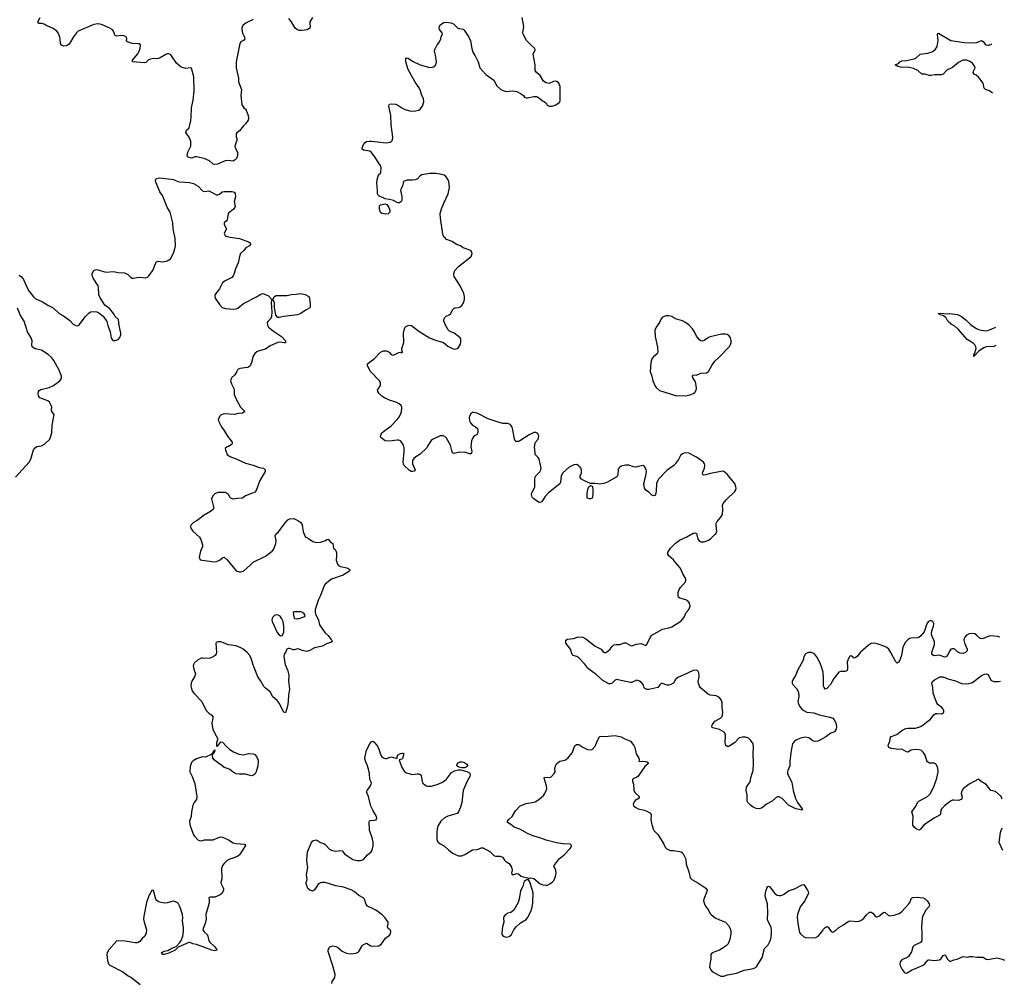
# Model space of a CAD drawing. Header units: inches. Extents: x 2057758 to 2159670, y 827298 to 1016821.
# Tile 82 of 90: x 2131445 to 2144287, y 945874 to 958439. Entities that reach past the tile are written whole.
import ezdxf

# ---------------------------------------------------------------- set-up
doc = ezdxf.new("R2010")
doc.units = ezdxf.units.IN
doc.header["$MEASUREMENT"] = 0
for name, color, linetype in [('C1934', 7, 'Continuous'), ('C1935', 7, 'Continuous'), ('C1944', 7, 'Continuous'), ('C1945', 7, 'Continuous')]:
    doc.layers.add(name, color=color, linetype=linetype)

msp = doc.modelspace()

# ---------------------------------------------------------------- linework, layer by layer
at = {"layer": 'C1934', "color": 6, "elevation": 500}
for points in [[(2133710, 950000), (2133716, 949970), (2133738, 949910), (2133725, 949870), (2133696, 949824), (2133681, 949790), (2133677, 949750), (2133680, 949730), (2133696, 949690), (2133718, 949658), (2133822, 949550), (2133876, 949430), (2133910, 949395), (2133949, 949369), (2133962, 949350), (2133965, 949330), (2133952, 949270), (2133956, 949230), (2133965, 949190), (2133988, 949130), (2134024, 949070), (2134026, 949050), (2134010, 949010), (2134010, 948962), (2134014, 948966), (2134031, 948969), (2134070, 949024), (2134090, 949018), (2134141, 948961), (2134184, 948924), (2134232, 948892), (2134302, 948862), (2134370, 948855), (2134430, 948873), (2134490, 948867), (2134510, 948858), (2134532, 948830), (2134551, 948791), (2134555, 948770), (2134550, 948708), (2134530, 948630), (2134514, 948606), (2134493, 948587), (2134470, 948580), (2134390, 948603), (2134310, 948603), (2134270, 948607), (2134230, 948627), (2134184, 948664), (2134156, 948676), (2134110, 948690), (2134079, 948719), (2134028, 948750), (2133982, 948790), (2133966, 948810), (2133959, 948850), (2133960, 948860), (2133970, 948866), (2133984, 948890), (2133982, 948898), (2133990, 948898), (2133995, 948910), (2133990, 948919), (2133979, 948901), (2133970, 948901), (2133963, 948883), (2133965, 948875), (2133954, 948870), (2133958, 948862), (2133950, 948869), (2133943, 948857), (2133870, 948825), (2133830, 948826), (2133784, 948816), (2133750, 948801), (2133706, 948774), (2133687, 948753), (2133670, 948702), (2133665, 948630), (2133696, 948570), (2133730, 948481), (2133755, 948310), (2133750, 948270), (2133719, 948230), (2133703, 948197), (2133684, 948110), (2133680, 948050), (2133661, 947990), (2133659, 947970), (2133667, 947927), (2133712, 947812), (2133727, 947787), (2133770, 947746), (2133790, 947736), (2133810, 947734), (2133855, 947745), (2133970, 947745), (2134050, 947778), (2134070, 947784), (2134090, 947781), (2134166, 947746), (2134230, 947706), (2134270, 947696), (2134374, 947690), (2134386, 947686), (2134391, 947671), (2134310, 947549), (2134290, 947530), (2134230, 947504), (2134187, 947493), (2134150, 947477), (2134110, 947437), (2134090, 947409), (2134079, 947370), (2134082, 947238), (2134068, 947190), (2134073, 947170), (2134104, 947110), (2134104, 947090), (2134085, 947050), (2134061, 947030), (2133990, 946997), (2133930, 946998), (2133911, 946989), (2133917, 946957), (2133916, 946924), (2133872, 946770), (2133875, 946710), (2133866, 946654), (2133837, 946590), (2133835, 946570), (2133850, 946544), (2133890, 946510), (2133900, 946490), (2133912, 946430), (2133924, 946410), (2133990, 946350), (2134017, 946310), (2134010, 946301), (2133990, 946298), (2133950, 946305), (2133750, 946381), (2133702, 946390), (2133670, 946406), (2133650, 946407), (2133513, 946347), (2133501, 946339), (2133474, 946306), (2133390, 946266), (2133330, 946249), (2133306, 946250), (2133298, 946258), (2133295, 946270), (2133310, 946285), (2133330, 946294), (2133376, 946304), (2133430, 946333), (2133486, 946354), (2133535, 946405), (2133550, 946431), (2133573, 946490), (2133582, 946550), (2133583, 946597), (2133569, 946689), (2133571, 946730), (2133567, 946770), (2133544, 946850), (2133530, 946885), (2133510, 946918), (2133478, 946938), (2133450, 946945), (2133370, 946923), (2133330, 946921), (2133290, 946926), (2133257, 946937), (2133234, 946954), (2133222, 946970), (2133190, 947086), (2133170, 947086), (2133127, 947013), (2133099, 946930), (2133064, 946750), (2133061, 946710), (2133068, 946670), (2133099, 946570), (2133096, 946530), (2133076, 946490), (2133042, 946458), (2133010, 946419), (2132990, 946407), (2132976, 946404), (2132950, 946402), (2132822, 946422), (2132710, 946429), (2132608, 946310), (2132585, 946270), (2132580, 946250), (2132591, 946170), (2132603, 946130), (2132621, 946110), (2132790, 946024), (2132861, 945970), (2132902, 945950), (2133018, 945858)], [(2134921, 950000), (2134942, 949950), (2134956, 949890), (2134952, 949812), (2134964, 949710), (2134949, 949630), (2134947, 949550), (2134939, 949490), (2134910, 949402), (2134890, 949408), (2134830, 949529), (2134802, 949562), (2134747, 949610), (2134710, 949673), (2134650, 949723), (2134630, 949746), (2134592, 949812), (2134550, 949870), (2134510, 949970), (2134500, 950000)], [(2140000, 949837), (2139970, 949787), (2139930, 949767), (2139910, 949760), (2139890, 949760), (2139830, 949784), (2139810, 949783), (2139793, 949767), (2139768, 949732), (2139650, 949704), (2139625, 949705), (2139598, 949718), (2139590, 949729), (2139576, 949770), (2139550, 949801), (2139530, 949815), (2139490, 949827), (2139430, 949797), (2139410, 949795), (2139230, 949834), (2139210, 949826), (2139170, 949790), (2139150, 949780), (2139130, 949781), (2139050, 949824), (2138962, 949902), (2138869, 949970), (2138847, 949990), (2138840, 950000)], [(2135518, 945870), (2135522, 945898), (2135553, 945950), (2135560, 945990), (2135530, 946101), (2135470, 946290), (2135470, 946311), (2135490, 946350), (2135510, 946360), (2135530, 946362), (2135570, 946355), (2135590, 946345), (2135650, 946295), (2135692, 946272), (2135730, 946262), (2135770, 946259), (2135830, 946267), (2135859, 946281), (2135870, 946291), (2135910, 946361), (2135930, 946381), (2135950, 946391), (2135970, 946396), (2136025, 946365), (2136050, 946359), (2136130, 946364), (2136165, 946390), (2136217, 946463), (2136270, 946501), (2136282, 946518), (2136287, 946550), (2136275, 946570), (2136249, 946590), (2136241, 946610), (2136251, 946650), (2136251, 946671), (2136213, 946730), (2136170, 946770), (2136090, 946828), (2136030, 946860), (2135993, 946873), (2135982, 946882), (2135964, 946904), (2135940, 946970), (2135924, 946990), (2135870, 947018), (2135807, 947070), (2135770, 947093), (2135670, 947128), (2135567, 947147), (2135430, 947188), (2135390, 947190), (2135370, 947185), (2135342, 947170), (2135290, 947093), (2135270, 947077), (2135230, 947090), (2135204, 947110), (2135179, 947170), (2135179, 947190), (2135192, 947230), (2135186, 947290), (2135204, 947390), (2135194, 947434), (2135188, 947490), (2135200, 947590), (2135250, 947710), (2135270, 947733), (2135310, 947743), (2135330, 947737), (2135369, 947709), (2135410, 947698), (2135430, 947683), (2135490, 947621), (2135525, 947605), (2135570, 947598), (2135630, 947606), (2135650, 947602), (2135682, 947562), (2135726, 947530), (2135790, 947490), (2135845, 947475), (2135890, 947475), (2135930, 947490), (2135983, 947550), (2136030, 947588), (2136043, 947610), (2136055, 947665), (2136053, 947713), (2136044, 947770), (2136006, 947870), (2136003, 947977), (2136007, 947993), (2136021, 947999), (2136070, 948001), (2136093, 948007), (2136102, 948030), (2136100, 948050), (2136051, 948131), (2136026, 948186), (2135995, 948310), (2135970, 948370), (2135975, 948390), (2136020, 948450), (2136030, 948470), (2136032, 948490), (2136013, 948533), (2136008, 948610), (2135998, 948650), (2135980, 948710), (2135955, 948770), (2135947, 948810), (2135966, 948914), (2136010, 948997), (2136030, 949023), (2136050, 949031), (2136070, 949018), (2136110, 948967), (2136130, 948926), (2136156, 948850), (2136170, 948828), (2136190, 948813), (2136210, 948806), (2136230, 948805), (2136290, 948827), (2136352, 948808), (2136366, 948810), (2136374, 948850), (2136410, 948871), (2136436, 948876), (2136450, 948874), (2136450, 948850), (2136436, 948804), (2136430, 948797), (2136392, 948788), (2136428, 948690), (2136461, 948641), (2136470, 948630), (2136490, 948619), (2136570, 948596), (2136630, 948604), (2136650, 948604), (2136670, 948596), (2136679, 948579), (2136700, 948490), (2136714, 948470), (2136750, 948448), (2136770, 948443), (2136810, 948443), (2136890, 948465), (2136950, 948492), (2136986, 948514), (2137010, 948536), (2137075, 948625), (2137115, 948645), (2137170, 948658), (2137197, 948657), (2137277, 948637), (2137310, 948617), (2137317, 948610), (2137321, 948590), (2137317, 948570), (2137283, 948510), (2137227, 948390), (2137210, 948230), (2137192, 948170), (2137166, 948110), (2137150, 948090), (2137030, 948052), (2136986, 948030), (2136939, 947990), (2136902, 947930), (2136889, 947890), (2136885, 947845), (2136887, 947750), (2136899, 947719), (2136930, 947694), (2136984, 947664), (2137042, 947610), (2137090, 947573), (2137170, 947538), (2137210, 947538), (2137250, 947553), (2137350, 947616), (2137410, 947620), (2137470, 947639), (2137490, 947639), (2137575, 947595), (2137630, 947542), (2137650, 947534), (2137710, 947532), (2137741, 947521), (2137770, 947479), (2137784, 947464), (2137830, 947435), (2137847, 947410), (2137857, 947390), (2137867, 947350), (2137861, 947310), (2137870, 947292), (2137890, 947291), (2137901, 947299), (2137930, 947308), (2137950, 947302), (2137987, 947270), (2138010, 947262), (2138074, 947250), (2138082, 947242), (2138110, 947251), (2138150, 947241), (2138233, 947173), (2138270, 947158), (2138310, 947152), (2138330, 947155), (2138361, 947170), (2138389, 947191), (2138410, 947217), (2138431, 947269), (2138440, 947310), (2138438, 947350), (2138430, 947373), (2138416, 947390), (2138415, 947410), (2138481, 947499), (2138546, 947550), (2138626, 947630), (2138639, 947650), (2138641, 947670), (2138637, 947677), (2138626, 947690), (2138530, 947693), (2138444, 947704), (2138310, 947740), (2138230, 947772), (2138150, 947792), (2138068, 947828), (2137970, 947886), (2137892, 947912), (2137850, 947945), (2137808, 947970), (2137809, 947990), (2137824, 948010), (2137869, 948050), (2137910, 948124), (2137971, 948189), (2138050, 948218), (2138130, 948230), (2138170, 948242), (2138215, 948270), (2138275, 948325), (2138294, 948350), (2138313, 948390), (2138318, 948410), (2138315, 948450), (2138285, 948550), (2138290, 948562), (2138350, 948559), (2138370, 948562), (2138381, 948570), (2138417, 948610), (2138429, 948630), (2138424, 948670), (2138434, 948710), (2138446, 948734), (2138470, 948759), (2138490, 948772), (2138554, 948786), (2138596, 948810), (2138650, 948879), (2138684, 948970), (2138705, 948990), (2138738, 948990), (2138790, 948955), (2138850, 948925), (2138890, 948917), (2138910, 948923), (2138952, 948968), (2138970, 949018), (2139009, 949091), (2139030, 949098), (2139070, 949093), (2139210, 949105), (2139230, 949103), (2139291, 949090), (2139328, 949068), (2139410, 949031), (2139455, 948975), (2139467, 948950), (2139486, 948866), (2139521, 948810), (2139525, 948790), (2139522, 948770), (2139530, 948766), (2139569, 948771), (2139608, 948768), (2139624, 948764), (2139645, 948750), (2139636, 948730), (2139600, 948700), (2139510, 948575), (2139490, 948558), (2139450, 948544), (2139438, 948530), (2139437, 948510), (2139449, 948470), (2139453, 948390), (2139470, 948359), (2139526, 948310), (2139526, 948290), (2139470, 948256), (2139458, 948242), (2139448, 948210), (2139451, 948190), (2139471, 948170), (2139510, 948151), (2139593, 948133), (2139635, 948115), (2139672, 948092), (2139680, 948070), (2139678, 948010), (2139683, 947963), (2139705, 947890), (2139722, 947862), (2139773, 947810), (2139846, 947690), (2139862, 947650), (2139886, 947626), (2139930, 947607), (2139970, 947606), (2140000, 947601)]]:
    msp.add_lwpolyline(points, dxfattribs=at)
for points in [[(2137210, 948684), (2137173, 948693), (2137147, 948710), (2137150, 948730), (2137164, 948750), (2137190, 948762), (2137210, 948763), (2137236, 948756), (2137278, 948730), (2137290, 948710), (2137270, 948693), (2137250, 948686)], [(2138070, 947229), (2138050, 947221), (2138030, 947206), (2138019, 947190), (2138005, 947135), (2137978, 947082), (2137959, 946970), (2137946, 946930), (2137890, 946830), (2137870, 946809), (2137850, 946799), (2137810, 946789), (2137781, 946770), (2137763, 946750), (2137754, 946730), (2137761, 946670), (2137743, 946610), (2137731, 946530), (2137735, 946510), (2137751, 946490), (2137790, 946475), (2137830, 946486), (2137859, 946510), (2137890, 946570), (2137919, 946610), (2137976, 946664), (2138050, 946708), (2138069, 946730), (2138110, 946810), (2138130, 946865), (2138138, 946922), (2138141, 947050), (2138130, 947099), (2138097, 947197), (2138082, 947222)]]:
    msp.add_lwpolyline(points, close=True, dxfattribs=at)
at = {"layer": 'C1935', "color": 6, "elevation": 500}
for points in [[(2134490, 958443), (2134400, 958400), (2134359, 958370), (2134342, 958338), (2134340, 958310), (2134350, 958263), (2134367, 958227), (2134379, 958210), (2134380, 958190), (2134363, 958170), (2134331, 958149), (2134318, 958130), (2134266, 957890), (2134268, 957812), (2134298, 957678), (2134300, 957630), (2134337, 957530), (2134327, 957450), (2134343, 957330), (2134366, 957290), (2134390, 957271), (2134398, 957258), (2134424, 957190), (2134428, 957152), (2134423, 957130), (2134390, 957082), (2134358, 957050), (2134311, 956990), (2134275, 956965), (2134267, 956950), (2134270, 956914), (2134277, 956890), (2134276, 956870), (2134251, 956790), (2134256, 956770), (2134287, 956710), (2134287, 956670), (2134271, 956629), (2134256, 956610), (2134230, 956596), (2134170, 956605), (2134123, 956597), (2134026, 956554), (2133991, 956549), (2133970, 956557), (2133920, 956600), (2133851, 956631), (2133810, 956636), (2133750, 956651), (2133730, 956650), (2133690, 956635), (2133670, 956636), (2133650, 956641), (2133633, 956653), (2133629, 956670), (2133637, 956710), (2133675, 956790), (2133676, 956850), (2133659, 956899), (2133613, 956970), (2133622, 956998), (2133655, 957030), (2133677, 957123), (2133683, 957170), (2133684, 957290), (2133706, 957390), (2133721, 957510), (2133714, 957694), (2133686, 957806), (2133670, 957813), (2133610, 957801), (2133550, 957821), (2133490, 957871), (2133424, 957970), (2133410, 957984), (2133390, 957992), (2133370, 957992), (2133350, 957984), (2133276, 957944), (2133250, 957935), (2133230, 957931), (2133190, 957933), (2133150, 957926), (2133126, 957914), (2133090, 957883), (2133070, 957877), (2132918, 957890), (2132915, 957910), (2132985, 957995), (2133005, 958030), (2133016, 958070), (2133021, 958110), (2133003, 958123), (2132990, 958126), (2132910, 958131), (2132849, 958150), (2132838, 958170), (2132841, 958190), (2132836, 958210), (2132809, 958229), (2132770, 958235), (2132710, 958225), (2132691, 958231), (2132680, 958250), (2132667, 958290), (2132651, 958310), (2132620, 958330), (2132510, 958377), (2132470, 958385), (2132410, 958378), (2132209, 958291), (2132185, 958270), (2132145, 958215), (2132090, 958122), (2132070, 958106), (2132050, 958099), (2132015, 958095), (2131990, 958105), (2131976, 958130), (2131974, 958186), (2131969, 958210), (2131946, 958266), (2131929, 958289), (2131883, 958323), (2131790, 958364), (2131762, 958382), (2131730, 958390), (2131689, 958390), (2131680, 958410), (2131714, 958470)], [(2135262, 958470), (2135230, 958410), (2135227, 958390), (2135233, 958350), (2135227, 958330), (2135193, 958307), (2135123, 958297), (2135090, 958299), (2135066, 958306), (2135036, 958330), (2134992, 958412), (2134956, 958456)], [(2140000, 952651), (2139995, 952645), (2139975, 952625), (2139890, 952565), (2139778, 952450), (2139766, 952430), (2139752, 952390), (2139746, 952290), (2139738, 952250), (2139730, 952237), (2139710, 952229), (2139690, 952241), (2139656, 952276), (2139610, 952304), (2139594, 952330), (2139583, 952390), (2139611, 952490), (2139618, 952550), (2139614, 952574), (2139594, 952614), (2139570, 952628), (2139510, 952614), (2139490, 952604), (2139451, 952609), (2139391, 952629), (2139370, 952632), (2139348, 952632), (2139290, 952616), (2139270, 952604), (2139258, 952590), (2139250, 952570), (2139248, 952510), (2139241, 952490), (2139226, 952474), (2139111, 952409), (2139063, 952390), (2139010, 952384), (2138950, 952393), (2138890, 952392), (2138803, 952430), (2138771, 952450), (2138754, 952470), (2138754, 952490), (2138770, 952530), (2138772, 952550), (2138771, 952570), (2138762, 952590), (2138750, 952610), (2138730, 952628), (2138710, 952638), (2138670, 952637), (2138610, 952603), (2138530, 952529), (2138509, 952490), (2138499, 952410), (2138490, 952386), (2138342, 952270), (2138298, 952222), (2138270, 952174), (2138250, 952154), (2138230, 952144), (2138210, 952149), (2138152, 952192), (2138130, 952214), (2138121, 952250), (2138124, 952270), (2138154, 952326), (2138162, 952350), (2138165, 952370), (2138162, 952450), (2138166, 952474), (2138176, 952490), (2138230, 952544), (2138242, 952570), (2138245, 952590), (2138221, 952710), (2138209, 952730), (2138170, 952769), (2138166, 952790), (2138160, 952870), (2138166, 952914), (2138172, 952930), (2138205, 952970), (2138216, 953010), (2138203, 953043), (2138178, 953058), (2138150, 953056), (2138090, 953027), (2137970, 952946), (2137950, 952937), (2137917, 952937), (2137906, 952946), (2137898, 952970), (2137878, 953090), (2137867, 953127), (2137852, 953152), (2137840, 953160), (2137810, 953175), (2137745, 953175), (2137674, 953194), (2137555, 953235), (2137410, 953310), (2137370, 953318), (2137350, 953316), (2137330, 953299), (2137313, 953270), (2137309, 953250), (2137310, 953210), (2137323, 953183), (2137350, 953154), (2137391, 953130), (2137415, 953110), (2137421, 953090), (2137421, 953070), (2137411, 953029), (2137370, 953009), (2137353, 952987), (2137336, 952950), (2137330, 952870), (2137340, 952810), (2137338, 952790), (2137330, 952779), (2137310, 952780), (2137250, 952801), (2137163, 952797), (2137110, 952784), (2137094, 952790), (2137086, 952806), (2137064, 952890), (2137010, 952983), (2136990, 953004), (2136970, 953013), (2136930, 953013), (2136830, 952966), (2136810, 952952), (2136792, 952928), (2136774, 952890), (2136750, 952852), (2136670, 952776), (2136610, 952738), (2136584, 952716), (2136570, 952690), (2136569, 952650), (2136603, 952570), (2136590, 952553), (2136570, 952548), (2136550, 952550), (2136530, 952562), (2136457, 952630), (2136450, 952644), (2136448, 952668), (2136458, 952810), (2136458, 952858), (2136450, 952892), (2136430, 952925), (2136410, 952947), (2136390, 952956), (2136370, 952958), (2136270, 952944), (2136210, 952949), (2136153, 952993), (2136149, 953010), (2136170, 953050), (2136190, 953070), (2136290, 953144), (2136370, 953226), (2136388, 953250), (2136411, 953290), (2136426, 953330), (2136431, 953370), (2136428, 953388), (2136418, 953410), (2136392, 953432), (2136350, 953454), (2136270, 953480), (2136204, 953510), (2136170, 953530), (2136127, 953570), (2136115, 953590), (2136113, 953610), (2136149, 953670), (2136149, 953710), (2136137, 953730), (2136018, 953858), (2135980, 953930), (2135981, 953950), (2136001, 953970), (2136070, 954016), (2136150, 954102), (2136190, 954122), (2136230, 954122), (2136262, 954102), (2136290, 954075), (2136310, 954067), (2136330, 954071), (2136390, 954101), (2136410, 954102), (2136430, 954094), (2136438, 954102), (2136438, 954110), (2136428, 954128), (2136429, 954150), (2136453, 954230), (2136452, 954350), (2136462, 954410), (2136472, 954428), (2136483, 954437), (2136510, 954451), (2136530, 954456), (2136555, 954450), (2136650, 954379), (2136790, 954292), (2136870, 954259), (2136972, 954232), (2137030, 954184), (2137090, 954151), (2137110, 954145), (2137134, 954146), (2137150, 954151), (2137170, 954167), (2137195, 954210), (2137200, 954230), (2137198, 954270), (2137189, 954290), (2137169, 954310), (2137113, 954350), (2137050, 954378), (2137034, 954394), (2136998, 954458), (2136978, 954510), (2136977, 954530), (2136990, 954556), (2137008, 954572), (2137048, 954592), (2137069, 954610), (2137090, 954656), (2137105, 954675), (2137118, 954682), (2137170, 954688), (2137190, 954697), (2137210, 954713), (2137234, 954746), (2137246, 954790), (2137248, 954828), (2137239, 954870), (2137190, 954970), (2137111, 955090), (2137105, 955110), (2137107, 955130), (2137122, 955170), (2137170, 955222), (2137335, 955350), (2137348, 955390), (2137342, 955410), (2137328, 955430), (2137230, 955464), (2137193, 955490), (2137143, 955510), (2137085, 955545), (2137011, 955571), (2136970, 955624), (2136962, 955642), (2136933, 955850), (2136930, 955910), (2136947, 955973), (2136975, 956045), (2137009, 956110), (2137033, 956170), (2137052, 956250), (2137043, 956330), (2137034, 956350), (2137005, 956390), (2136979, 956410), (2136950, 956422), (2136874, 956434), (2136793, 956433), (2136690, 956418), (2136670, 956404), (2136634, 956366), (2136609, 956351), (2136570, 956345), (2136494, 956346), (2136450, 956329), (2136438, 956270), (2136415, 956230), (2136410, 956210), (2136427, 956133), (2136431, 956090), (2136425, 956075), (2136415, 956065), (2136389, 956049), (2136358, 956058), (2136321, 956081), (2136270, 956095), (2136210, 956103), (2136130, 956141), (2136119, 956150), (2136112, 956170), (2136113, 956207), (2136104, 956310), (2136106, 956350), (2136119, 956401), (2136130, 956419), (2136147, 956430), (2136156, 956450), (2136158, 956510), (2136155, 956530), (2136062, 956670), (2136030, 956710), (2136010, 956724), (2135930, 956737), (2135913, 956750), (2135910, 956770), (2135930, 956813), (2135950, 956840), (2135970, 956850), (2136004, 956856), (2136035, 956855), (2136225, 956835), (2136276, 956844), (2136290, 956851), (2136306, 956870), (2136312, 956908), (2136290, 957070), (2136286, 957190), (2136259, 957310), (2136262, 957330), (2136270, 957339), (2136290, 957344), (2136350, 957337), (2136390, 957318), (2136430, 957288), (2136470, 957268), (2136550, 957248), (2136610, 957251), (2136650, 957261), (2136670, 957271), (2136699, 957310), (2136715, 957370), (2136710, 957410), (2136690, 957450), (2136672, 957510), (2136654, 957550), (2136604, 957624), (2136511, 957790), (2136480, 957890), (2136481, 957930), (2136490, 957941), (2136510, 957937), (2136570, 957897), (2136670, 957849), (2136716, 957836), (2136790, 957818), (2136830, 957820), (2136856, 957830), (2136874, 957850), (2136881, 957890), (2136870, 957978), (2136855, 958030), (2136858, 958050), (2136890, 958110), (2136919, 958150), (2136937, 958190), (2136942, 958218), (2136958, 958250), (2136955, 958270), (2136919, 958310), (2136914, 958330), (2136919, 958350), (2136929, 958371), (2136976, 958404), (2137010, 958408), (2137070, 958398), (2137104, 958384), (2137158, 958330), (2137230, 958315), (2137242, 958302), (2137303, 958210), (2137325, 958165), (2137342, 958062), (2137355, 958015), (2137386, 957966), (2137424, 957890), (2137445, 957810), (2137524, 957724), (2137627, 957650), (2137670, 957579), (2137721, 957530), (2137750, 957515), (2137790, 957504), (2137868, 957512), (2137930, 957501), (2137978, 957478), (2138014, 957450), (2138030, 957431), (2138050, 957421), (2138070, 957421), (2138150, 957439), (2138190, 957436), (2138230, 957411), (2138262, 957382), (2138291, 957370), (2138311, 957350), (2138323, 957323), (2138350, 957311), (2138391, 957311), (2138430, 957323), (2138490, 957366), (2138496, 957384), (2138492, 957570), (2138478, 957610), (2138450, 957632), (2138430, 957637), (2138406, 957634), (2138350, 957609), (2138310, 957615), (2138278, 957638), (2138232, 957710), (2138185, 957750), (2138170, 957778), (2138170, 957850), (2138142, 957990), (2138149, 958010), (2138165, 958030), (2138169, 958050), (2138158, 958070), (2138110, 958110), (2138053, 958170), (2138012, 958250), (2138009, 958270), (2138019, 958350), (2137999, 958470)], [(2131439, 955110), (2131470, 955088), (2131493, 955053), (2131536, 954950), (2131564, 954904), (2131624, 954824), (2131645, 954805), (2131741, 954761), (2131810, 954715), (2131880, 954680), (2131960, 954610), (2132017, 954577), (2132098, 954518), (2132143, 954470), (2132170, 954454), (2132191, 954449), (2132208, 954452), (2132220, 954460), (2132305, 954570), (2132347, 954613), (2132370, 954630), (2132410, 954634), (2132450, 954628), (2132476, 954616), (2132532, 954572), (2132582, 954502), (2132595, 954450), (2132625, 954370), (2132639, 954290), (2132650, 954271), (2132670, 954255), (2132690, 954254), (2132729, 954270), (2132750, 954295), (2132765, 954330), (2132765, 954350), (2132744, 954450), (2132733, 954530), (2132691, 954571), (2132669, 954610), (2132620, 954670), (2132556, 954716), (2132490, 954822), (2132479, 954850), (2132474, 954950), (2132469, 954970), (2132405, 955070), (2132390, 955110), (2132392, 955130), (2132413, 955167), (2132430, 955176), (2132450, 955180), (2132570, 955149), (2132670, 955156), (2132730, 955142), (2132810, 955140), (2132856, 955116), (2132890, 955081), (2132910, 955068), (2132930, 955068), (2132970, 955079), (2133010, 955082), (2133090, 955073), (2133110, 955080), (2133130, 955099), (2133170, 955153), (2133192, 955188), (2133213, 955250), (2133230, 955282), (2133250, 955290), (2133304, 955284), (2133334, 955286), (2133370, 955296), (2133410, 955322), (2133430, 955353), (2133456, 955410), (2133470, 955451), (2133477, 955490), (2133471, 955589), (2133446, 955710), (2133440, 955790), (2133406, 955930), (2133370, 955993), (2133306, 956146), (2133274, 956194), (2133225, 956310), (2133217, 956330), (2133221, 956359), (2133228, 956370), (2133270, 956379), (2133421, 956361), (2133450, 956354), (2133508, 956328), (2133530, 956323), (2133658, 956318), (2133710, 956305), (2133774, 956270), (2133830, 956208), (2133850, 956201), (2133910, 956206), (2133930, 956201), (2134010, 956155), (2134030, 956157), (2134050, 956165), (2134085, 956195), (2134110, 956201), (2134210, 956201), (2134242, 956190), (2134254, 956174), (2134261, 956130), (2134243, 956070), (2134255, 956005), (2134251, 955990), (2134235, 955970), (2134170, 955915), (2134161, 955890), (2134150, 955830), (2134136, 955810), (2134111, 955790), (2134111, 955770), (2134135, 955730), (2134136, 955710), (2134111, 955650), (2134125, 955625), (2134138, 955618), (2134190, 955604), (2134310, 955584), (2134430, 955544), (2134451, 955530), (2134456, 955510), (2134441, 955490), (2134395, 955465), (2134366, 955430), (2134324, 955390), (2134316, 955370), (2134296, 955270), (2134258, 955190), (2134244, 955130), (2134230, 955099), (2134210, 955077), (2134125, 955035), (2134091, 955010), (2134050, 954930), (2133990, 954850), (2133988, 954830), (2133996, 954810), (2134050, 954727), (2134087, 954687), (2134130, 954675), (2134234, 954666), (2134270, 954669), (2134290, 954678), (2134363, 954737), (2134534, 954826), (2134590, 954861), (2134610, 954867), (2134630, 954864), (2134690, 954840), (2134730, 954796), (2134750, 954798), (2134769, 954831), (2134790, 954845), (2134930, 954844), (2134990, 954858), (2135050, 954860), (2135110, 954868), (2135170, 954855), (2135215, 954830), (2135223, 954810), (2135235, 954730), (2135235, 954690), (2135230, 954681), (2135183, 954657), (2135110, 954610), (2135066, 954590), (2134890, 954571), (2134830, 954556), (2134810, 954555), (2134787, 954587), (2134769, 954690), (2134770, 954750), (2134750, 954783), (2134730, 954779), (2134723, 954750), (2134734, 954630), (2134729, 954571), (2134719, 954541), (2134685, 954510), (2134673, 954490), (2134675, 954455), (2134690, 954430), (2134757, 954377), (2134860, 954310), (2134910, 954251), (2134913, 954227), (2134895, 954225), (2134833, 954233), (2134810, 954230), (2134713, 954187), (2134650, 954142), (2134570, 954123), (2134539, 954110), (2134513, 954087), (2134490, 954050), (2134470, 953970), (2134450, 953926), (2134431, 953910), (2134416, 953904), (2134314, 953890), (2134290, 953878), (2134278, 953850), (2134251, 953810), (2134207, 953770), (2134193, 953730), (2134206, 953690), (2134238, 953630), (2134243, 953610), (2134243, 953550), (2134269, 953489), (2134325, 953385), (2134381, 953330), (2134351, 953310), (2134296, 953304), (2134250, 953291), (2134110, 953301), (2134074, 953286), (2134054, 953270), (2134034, 953230), (2134038, 953210), (2134076, 953130), (2134116, 953076), (2134153, 953010), (2134205, 952950), (2134215, 952930), (2134216, 952910), (2134204, 952896), (2134170, 952875), (2134151, 952869), (2134126, 952850), (2134127, 952830), (2134151, 952770), (2134185, 952745), (2134270, 952712), (2134390, 952655), (2134488, 952630), (2134570, 952601), (2134626, 952590), (2134648, 952570), (2134647, 952550), (2134576, 952430), (2134530, 952299), (2134510, 952280), (2134470, 952259), (2134391, 952229), (2134350, 952201), (2134290, 952197), (2134230, 952186), (2134200, 952200), (2134190, 952210), (2134169, 952250), (2134130, 952273), (2134030, 952273), (2133990, 952257), (2133962, 952230), (2133945, 952190), (2133973, 952087), (2133975, 952070), (2133968, 952052), (2133934, 952026), (2133850, 951980), (2133759, 951910), (2133710, 951884), (2133675, 951850), (2133671, 951830), (2133676, 951810), (2133704, 951770), (2133788, 951690), (2133805, 951670), (2133813, 951650), (2133828, 951590), (2133828, 951570), (2133805, 951510), (2133787, 951430), (2133798, 951398), (2133950, 951373), (2133990, 951370), (2134010, 951373), (2134049, 951390), (2134090, 951423), (2134110, 951431), (2134150, 951395), (2134270, 951253), (2134310, 951238), (2134330, 951239), (2134363, 951250), (2134450, 951326), (2134490, 951367), (2134650, 951444), (2134736, 951510), (2134753, 951530), (2134770, 951563), (2134786, 951610), (2134789, 951650), (2134775, 951710), (2134785, 951730), (2134819, 951761), (2134910, 951881), (2134944, 951916), (2134970, 951932), (2135010, 951936), (2135031, 951930), (2135074, 951910), (2135110, 951884), (2135122, 951870), (2135130, 951850), (2135143, 951763), (2135170, 951702), (2135182, 951690), (2135210, 951676), (2135270, 951635), (2135310, 951624), (2135370, 951628), (2135432, 951648), (2135450, 951661), (2135470, 951665), (2135502, 951622), (2135531, 951610), (2135538, 951550), (2135561, 951530), (2135570, 951512), (2135575, 951490), (2135576, 951450), (2135571, 951390), (2135590, 951341), (2135604, 951324), (2135627, 951310), (2135711, 951290), (2135752, 951268), (2135745, 951250), (2135681, 951210), (2135665, 951195), (2135510, 951143), (2135430, 951078), (2135412, 951048), (2135369, 950931), (2135342, 950878), (2135300, 950750), (2135299, 950710), (2135304, 950690), (2135342, 950610), (2135353, 950550), (2135426, 950450), (2135468, 950410), (2135503, 950363), (2135518, 950350), (2135522, 950330), (2135502, 950318), (2135456, 950304), (2135392, 950270), (2135290, 950250), (2135230, 950216), (2135190, 950201), (2135130, 950215), (2135090, 950232), (2135066, 950234), (2135030, 950221), (2135010, 950223), (2134970, 950239), (2134950, 950241), (2134928, 950232), (2134911, 950190), (2134895, 950165), (2134890, 950130), (2134909, 950030), (2134921, 950000)], [(2131390, 952476), (2131570, 952671), (2131592, 952708), (2131627, 952830), (2131645, 952855), (2131667, 952873), (2131730, 952882), (2131770, 952903), (2131836, 952970), (2131866, 953050), (2131867, 953150), (2131895, 953290), (2131862, 953330), (2131860, 953350), (2131866, 953390), (2131832, 953450), (2131810, 953468), (2131709, 953510), (2131690, 953535), (2131685, 953570), (2131689, 953590), (2131698, 953602), (2131721, 953619), (2131830, 953643), (2131887, 953670), (2131970, 953731), (2131985, 953755), (2131990, 953770), (2131988, 953790), (2131958, 953870), (2131890, 953997), (2131866, 954030), (2131815, 954075), (2131730, 954129), (2131647, 954147), (2131610, 954170), (2131603, 954190), (2131607, 954250), (2131595, 954290), (2131548, 954370), (2131502, 954510), (2131451, 954590), (2131418, 954678)], [(2140000, 954540), (2139990, 954543), (2139949, 954570), (2139910, 954579), (2139870, 954579), (2139830, 954560), (2139810, 954538), (2139789, 954491), (2139746, 954430), (2139729, 954390), (2139734, 954310), (2139764, 954170), (2139766, 954110), (2139757, 954084), (2139710, 954042), (2139690, 954017), (2139675, 953970), (2139666, 953850), (2139690, 953790), (2139702, 953730), (2139728, 953670), (2139745, 953645), (2139790, 953605), (2140000, 953540)], [(2140000, 951361), (2139970, 951397), (2139910, 951450), (2139896, 951470), (2139897, 951490), (2139934, 951550), (2140000, 951614)], [(2138840, 950000), (2138814, 950034), (2138738, 950118), (2138710, 950135), (2138665, 950150), (2138650, 950163), (2138627, 950230), (2138566, 950310), (2138568, 950350), (2138590, 950363), (2138669, 950371), (2138729, 950391), (2138790, 950389), (2138830, 950367), (2138950, 950270), (2139027, 950230), (2139050, 950200), (2139070, 950186), (2139090, 950190), (2139115, 950205), (2139144, 950230), (2139172, 950268), (2139194, 950286), (2139226, 950294), (2139270, 950290), (2139330, 950314), (2139350, 950316), (2139410, 950278), (2139430, 950276), (2139490, 950296), (2139550, 950306), (2139610, 950277), (2139626, 950294), (2139673, 950390), (2139690, 950413), (2139827, 950493), (2139910, 950509), (2139950, 950524), (2140000, 950552)], [(2134500, 950000), (2134464, 950110), (2134446, 950150), (2134410, 950188), (2134360, 950230), (2134328, 950250), (2134270, 950273), (2134170, 950287), (2134070, 950328), (2134030, 950329), (2134016, 950324), (2134005, 950310), (2134012, 950190), (2134007, 950170), (2133993, 950147), (2133970, 950130), (2133930, 950114), (2133910, 950110), (2133830, 950116), (2133810, 950113), (2133765, 950090), (2133719, 950050), (2133710, 950030), (2133708, 950010), (2133710, 950000)]]:
    msp.add_lwpolyline(points, dxfattribs=at)
for points in [[(2136210, 955905), (2136170, 955914), (2136150, 955925), (2136139, 955970), (2136139, 956001), (2136139, 956010), (2136150, 956025), (2136210, 956037), (2136235, 956030), (2136261, 955990), (2136271, 955950), (2136271, 955930), (2136250, 955909)], [(2138870, 952192), (2138850, 952197), (2138844, 952210), (2138846, 952266), (2138861, 952330), (2138870, 952350), (2138890, 952367), (2138910, 952355), (2138922, 952330), (2138922, 952250), (2138910, 952201), (2138890, 952193)], [(2134790, 950678), (2134767, 950670), (2134748, 950650), (2134738, 950630), (2134735, 950610), (2134739, 950590), (2134805, 950450), (2134830, 950419), (2134850, 950407), (2134870, 950411), (2134889, 950450), (2134890, 950530), (2134881, 950590), (2134865, 950625), (2134841, 950661), (2134816, 950676)], [(2135050, 950720), (2135024, 950716), (2135011, 950710), (2135022, 950650), (2135030, 950631), (2135050, 950625), (2135069, 950631), (2135090, 950631), (2135150, 950651), (2135163, 950657), (2135169, 950670), (2135156, 950690), (2135132, 950710), (2135110, 950718)]]:
    msp.add_lwpolyline(points, close=True, dxfattribs=at)
at = {"layer": 'C1944', "color": 6, "elevation": 500}
for points in [[(2141617, 950000), (2141600, 949970), (2141565, 949890), (2141527, 949830), (2141519, 949810), (2141519, 949790), (2141528, 949770), (2141577, 949717), (2141604, 949670), (2141608, 949612), (2141594, 949550), (2141597, 949530), (2141617, 949490), (2141647, 949450), (2141671, 949430), (2141710, 949410), (2141803, 949403), (2141870, 949377), (2142010, 949344), (2142050, 949330), (2142068, 949310), (2142090, 949270), (2142097, 949223), (2142093, 949187), (2142070, 949153), (2142025, 949135), (2141960, 949090), (2141890, 949047), (2141853, 949030), (2141810, 949029), (2141790, 949037), (2141736, 949076), (2141690, 949083), (2141630, 949071), (2141574, 949046), (2141548, 949030), (2141524, 948996), (2141506, 948910), (2141490, 948770), (2141490, 948710), (2141462, 948650), (2141458, 948630), (2141460, 948610), (2141514, 948494), (2141531, 948390), (2141562, 948282), (2141590, 948230), (2141650, 948150), (2141652, 948130), (2141637, 948137), (2141569, 948150), (2141470, 948198), (2141390, 948283), (2141350, 948306), (2141330, 948306), (2141310, 948296), (2141257, 948250), (2141184, 948210), (2141130, 948164), (2141090, 948150), (2141050, 948153), (2141010, 948171), (2140975, 948195), (2140940, 948230), (2140931, 948250), (2140932, 948330), (2140920, 948390), (2140926, 948430), (2140970, 948501), (2140985, 948570), (2141011, 948650), (2141016, 948744), (2141012, 948868), (2141016, 948950), (2141010, 948996), (2140982, 949042), (2140950, 949070), (2140910, 949084), (2140870, 949086), (2140830, 949073), (2140767, 949010), (2140708, 948970), (2140690, 948961), (2140670, 948961), (2140654, 948974), (2140645, 949010), (2140651, 949111), (2140646, 949130), (2140634, 949150), (2140570, 949185), (2140484, 949204), (2140475, 949210), (2140471, 949230), (2140479, 949250), (2140509, 949291), (2140587, 949333), (2140604, 949350), (2140611, 949370), (2140615, 949410), (2140607, 949470), (2140605, 949530), (2140595, 949570), (2140570, 949602), (2140530, 949624), (2140450, 949631), (2140430, 949640), (2140325, 949725), (2140311, 949750), (2140297, 949790), (2140295, 949810), (2140307, 949870), (2140307, 949890), (2140301, 949921), (2140288, 949948), (2140270, 949956), (2140230, 949951), (2140090, 949887), (2140030, 949864), (2140001, 949839), (2140000, 949837)], [(2142240, 950000), (2142242, 949970), (2142233, 949947), (2142210, 949938), (2142150, 949942), (2142127, 949933), (2142063, 949850), (2142020, 949770), (2141970, 949718), (2141950, 949709), (2141935, 949730), (2141930, 949748), (2141930, 949850), (2141922, 949930), (2141901, 950000)], [(2144258, 948274), (2144244, 948310), (2144170, 948374), (2144110, 948389), (2144050, 948465), (2143986, 948506), (2143950, 948537), (2143830, 948469), (2143751, 948409), (2143727, 948370), (2143726, 948350), (2143737, 948303), (2143734, 948286), (2143722, 948270), (2143690, 948256), (2143630, 948263), (2143610, 948261), (2143583, 948250), (2143505, 948190), (2143470, 948153), (2143459, 948130), (2143455, 948085), (2143448, 948070), (2143370, 948029), (2143270, 947961), (2143234, 947930), (2143190, 947879), (2143170, 947872), (2143135, 947890), (2143110, 947910), (2143095, 947935), (2143092, 947970), (2143099, 948050), (2143082, 948110), (2143134, 948186), (2143155, 948230), (2143170, 948250), (2143284, 948310), (2143322, 948350), (2143370, 948450), (2143408, 948550), (2143423, 948630), (2143420, 948680), (2143402, 948722), (2143390, 948736), (2143370, 948743), (2143310, 948746), (2143283, 948763), (2143275, 948775), (2143255, 948850), (2143230, 948890), (2143208, 948908), (2143170, 948919), (2143110, 948925), (2143070, 948915), (2143030, 948890), (2143010, 948894), (2142950, 948928), (2142910, 948925), (2142810, 948935), (2142780, 948950), (2142772, 948970), (2142775, 948990), (2142795, 949030), (2142802, 949078), (2142810, 949094), (2142883, 949117), (2142950, 949169), (2143002, 949198), (2143030, 949203), (2143130, 949203), (2143197, 949223), (2143230, 949243), (2143270, 949281), (2143323, 949317), (2143366, 949374), (2143389, 949391), (2143410, 949394), (2143470, 949388), (2143490, 949399), (2143499, 949410), (2143498, 949430), (2143489, 949450), (2143470, 949472), (2143424, 949504), (2143407, 949527), (2143359, 949659), (2143354, 949730), (2143342, 949790), (2143352, 949810), (2143377, 949830), (2143450, 949869), (2143490, 949870), (2143550, 949846), (2143650, 949818), (2143730, 949785), (2143790, 949779), (2143830, 949783), (2143870, 949797), (2143990, 949889), (2144030, 949907), (2144050, 949909), (2144070, 949902), (2144084, 949884), (2144109, 949829), (2144150, 949810), (2144209, 949809), (2144237, 949813)], [(2144267, 947607), (2144219, 947710), (2144238, 947842), (2144250, 947878), (2144263, 947896)], [(2140000, 947601), (2140053, 947593), (2140070, 947588), (2140092, 947572), (2140133, 947493), (2140136, 947430), (2140172, 947330), (2140191, 947250), (2140210, 947228), (2140290, 947186), (2140393, 947113), (2140409, 947090), (2140407, 947070), (2140367, 946970), (2140365, 946950), (2140375, 946910), (2140390, 946881), (2140427, 946827), (2140445, 946790), (2140464, 946770), (2140515, 946730), (2140570, 946700), (2140650, 946670), (2140688, 946630), (2140710, 946590), (2140721, 946550), (2140721, 946519), (2140707, 946450), (2140684, 946390), (2140657, 946363), (2140608, 946330), (2140570, 946308), (2140475, 946270), (2140459, 946250), (2140460, 946190), (2140450, 946150), (2140443, 946090), (2140453, 946053), (2140482, 946022), (2140588, 945968), (2140630, 945967), (2140675, 945985), (2140792, 946008), (2140893, 946046), (2140970, 946057), (2141024, 946070), (2141056, 946090), (2141127, 946210), (2141160, 946330), (2141205, 946375), (2141230, 946421), (2141240, 946450), (2141252, 946530), (2141252, 946570), (2141245, 946605), (2141201, 946690), (2141197, 946710), (2141204, 946790), (2141200, 946910), (2141168, 947010), (2141170, 947050), (2141180, 947090), (2141190, 947116), (2141204, 947136), (2141210, 947141), (2141230, 947134), (2141290, 947050), (2141325, 947025), (2141350, 947018), (2141370, 947020), (2141406, 947034), (2141470, 947081), (2141550, 947105), (2141650, 947160), (2141670, 947161), (2141719, 947090), (2141730, 947070), (2141732, 947050), (2141685, 946950), (2141635, 946890), (2141625, 946870), (2141590, 946770), (2141586, 946730), (2141599, 946630), (2141617, 946537), (2141630, 946518), (2141670, 946482), (2141690, 946470), (2141790, 946466), (2141830, 946470), (2141859, 946490), (2141912, 946550), (2141930, 946579), (2141950, 946601), (2141970, 946613), (2141990, 946607), (2142027, 946550), (2142050, 946542), (2142090, 946568), (2142130, 946603), (2142190, 946635), (2142250, 946682), (2142271, 946689), (2142370, 946681), (2142394, 946686), (2142430, 946703), (2142456, 946724), (2142490, 946765), (2142530, 946802), (2142550, 946804), (2142559, 946799), (2142570, 946791), (2142601, 946750), (2142610, 946743), (2142630, 946739), (2142650, 946749), (2142710, 946799), (2142730, 946800), (2142770, 946764), (2142790, 946756), (2142850, 946761), (2142915, 946785), (2142951, 946809), (2143041, 946910), (2143054, 946930), (2143074, 946986), (2143088, 946992), (2143150, 946999), (2143229, 946989), (2143255, 946975), (2143279, 946950), (2143308, 946910), (2143313, 946890), (2143304, 946870), (2143265, 946830), (2143225, 946755), (2143216, 946724), (2143207, 946607), (2143212, 946528), (2143210, 946430), (2143194, 946406), (2143110, 946369), (2143095, 946350), (2143076, 946284), (2143037, 946223), (2143014, 946206), (2142956, 946184), (2142930, 946154), (2142926, 946130), (2142930, 946105), (2142953, 946053), (2142979, 946019), (2142992, 946010), (2143010, 946007), (2143019, 946010), (2143075, 946045), (2143227, 946110), (2143251, 946129), (2143290, 946174), (2143301, 946179), (2143310, 946181), (2143370, 946170), (2143441, 946179), (2143464, 946196), (2143490, 946235), (2143510, 946245), (2143518, 946238), (2143544, 946190), (2143570, 946163), (2143590, 946163), (2143630, 946179), (2143670, 946188), (2143750, 946225), (2143810, 946216), (2143836, 946224), (2143870, 946226), (2143930, 946216), (2143990, 946217), (2144010, 946214), (2144050, 946190), (2144070, 946185), (2144190, 946206), (2144258, 946190), (2144287, 946177)]]:
    msp.add_lwpolyline(points, dxfattribs=at)
at = {"layer": 'C1945', "color": 6}
for points, elevation in [([(2144133, 957481), (2144130, 957486), (2144092, 957510), (2144041, 957530), (2144025, 957545), (2144009, 957610), (2143950, 957688), (2143918, 957718), (2143895, 957730), (2143880, 957750), (2143885, 957770), (2143907, 957810), (2143902, 957830), (2143870, 957874), (2143830, 957899), (2143792, 957912), (2143746, 957910), (2143690, 957881), (2143610, 957817), (2143538, 957782), (2143490, 957728), (2143462, 957722), (2143379, 957721), (2143330, 957711), (2143310, 957712), (2143250, 957730), (2143210, 957731), (2143158, 957778), (2143104, 957804), (2143030, 957820), (2142950, 957815), (2142896, 957830), (2142865, 957850), (2142905, 957870), (2142923, 957890), (2142950, 957903), (2143010, 957905), (2143111, 957929), (2143137, 957943), (2143190, 957990), (2143290, 958003), (2143355, 958025), (2143387, 958053), (2143411, 958090), (2143422, 958170), (2143414, 958246), (2143421, 958259), (2143430, 958263), (2143589, 958169), (2143762, 958142), (2143910, 958136), (2143951, 958149), (2143990, 958169), (2144010, 958154), (2144038, 958118), (2144050, 958110), (2144070, 958106), (2144090, 958108), (2144119, 958121), (2144125, 958124)], 400), ([(2140000, 953540), (2140010, 953537), (2140130, 953534), (2140190, 953548), (2140230, 953564), (2140250, 953580), (2140268, 953610), (2140271, 953629), (2140268, 953670), (2140257, 953717), (2140223, 953770), (2140220, 953790), (2140230, 953802), (2140249, 953810), (2140270, 953805), (2140330, 953829), (2140404, 953836), (2140427, 953850), (2140471, 953930), (2140510, 953986), (2140565, 954035), (2140704, 954176), (2140717, 954203), (2140724, 954230), (2140726, 954250), (2140716, 954290), (2140697, 954317), (2140670, 954335), (2140650, 954340), (2140597, 954337), (2140450, 954303), (2140430, 954295), (2140370, 954254), (2140350, 954248), (2140330, 954252), (2140310, 954266), (2140273, 954314), (2140246, 954370), (2140219, 954410), (2140170, 954460), (2140130, 954491), (2140090, 954511), (2140000, 954540)], 500), ([(2144178, 954190), (2144150, 954176), (2144050, 954172), (2144019, 954161), (2143960, 954120), (2143919, 954081), (2143910, 954064), (2143896, 954064), (2143896, 954056), (2143891, 954049), (2143888, 954048), (2143889, 954070), (2143899, 954081), (2143918, 954150), (2143915, 954175), (2143901, 954201), (2143881, 954221), (2143801, 954270), (2143686, 954406), (2143643, 954443), (2143593, 954470), (2143583, 954483), (2143568, 954490), (2143561, 954501), (2143548, 954510), (2143530, 954550), (2143519, 954559), (2143483, 954583), (2143446, 954590), (2143440, 954600), (2143424, 954610), (2143450, 954613), (2143550, 954605), (2143570, 954608), (2143676, 954596), (2143730, 954569), (2143790, 954522), (2143844, 954464), (2143916, 954416), (2143950, 954400), (2143990, 954389), (2144050, 954384), (2144070, 954386), (2144175, 954431)], 400), ([(2140000, 951614), (2140010, 951624), (2140050, 951652), (2140145, 951695), (2140230, 951742), (2140250, 951747), (2140270, 951739), (2140290, 951667), (2140310, 951640), (2140330, 951630), (2140370, 951632), (2140428, 951652), (2140456, 951670), (2140510, 951727), (2140524, 951736), (2140539, 951770), (2140528, 951850), (2140530, 951870), (2140543, 951897), (2140590, 951951), (2140610, 951986), (2140617, 952050), (2140613, 952110), (2140621, 952130), (2140661, 952179), (2140770, 952287), (2140783, 952310), (2140788, 952330), (2140786, 952350), (2140770, 952390), (2140725, 952450), (2140670, 952513), (2140630, 952546), (2140610, 952552), (2140456, 952524), (2140390, 952503), (2140362, 952502), (2140353, 952510), (2140352, 952530), (2140376, 952590), (2140381, 952630), (2140376, 952650), (2140362, 952670), (2140270, 952737), (2140170, 952785), (2140130, 952793), (2140110, 952788), (2140090, 952778), (2140065, 952755), (2140037, 952703), (2140000, 952651)], 500), ([(2140000, 950552), (2140043, 950577), (2140077, 950603), (2140111, 950650), (2140139, 950710), (2140172, 950750), (2140189, 950790), (2140181, 950830), (2140160, 950860), (2140135, 950875), (2140056, 950896), (2140039, 950910), (2140032, 950930), (2140034, 950970), (2140046, 951010), (2140064, 951036), (2140127, 951110), (2140134, 951130), (2140133, 951150), (2140095, 951215), (2140060, 951290), (2140000, 951361)], 500), ([(2144230, 950386), (2144227, 950387), (2144196, 950396), (2144110, 950405), (2144090, 950401), (2144010, 950369), (2143990, 950367), (2143970, 950371), (2143930, 950410), (2143901, 950430), (2143870, 950436), (2143828, 950432), (2143790, 950408), (2143771, 950389), (2143761, 950370), (2143759, 950350), (2143768, 950312), (2143802, 950230), (2143800, 950210), (2143782, 950190), (2143750, 950176), (2143710, 950178), (2143676, 950196), (2143643, 950230), (2143630, 950237), (2143610, 950237), (2143590, 950230), (2143581, 950219), (2143547, 950153), (2143529, 950131), (2143510, 950126), (2143450, 950149), (2143431, 950151), (2143370, 950146), (2143350, 950156), (2143343, 950170), (2143342, 950190), (2143374, 950290), (2143375, 950325), (2143369, 950350), (2143342, 950410), (2143338, 950430), (2143343, 950470), (2143364, 950530), (2143366, 950566), (2143354, 950594), (2143330, 950604), (2143299, 950590), (2143281, 950570), (2143270, 950549), (2143243, 950457), (2143197, 950403), (2143170, 950385), (2143150, 950378), (2143070, 950375), (2143050, 950370), (2143027, 950353), (2142999, 950321), (2142962, 950258), (2142946, 950150), (2142930, 950103), (2142910, 950063), (2142903, 950057), (2142890, 950049), (2142870, 950065), (2142808, 950190), (2142780, 950230), (2142753, 950253), (2142727, 950267), (2142630, 950302), (2142590, 950310), (2142550, 950306), (2142510, 950280), (2142406, 950190), (2142370, 950138), (2142350, 950121), (2142330, 950115), (2142290, 950144), (2142270, 950142), (2142250, 950102), (2142238, 950062), (2142240, 950000)], 500), ([(2141901, 950000), (2141890, 950036), (2141850, 950118), (2141811, 950171), (2141774, 950190), (2141732, 950188), (2141694, 950170), (2141673, 950130), (2141665, 950090), (2141617, 950000)], 500)]:
    msp.add_lwpolyline(points, dxfattribs=dict(at, elevation=elevation))

doc.saveas('drawing.dxf')
